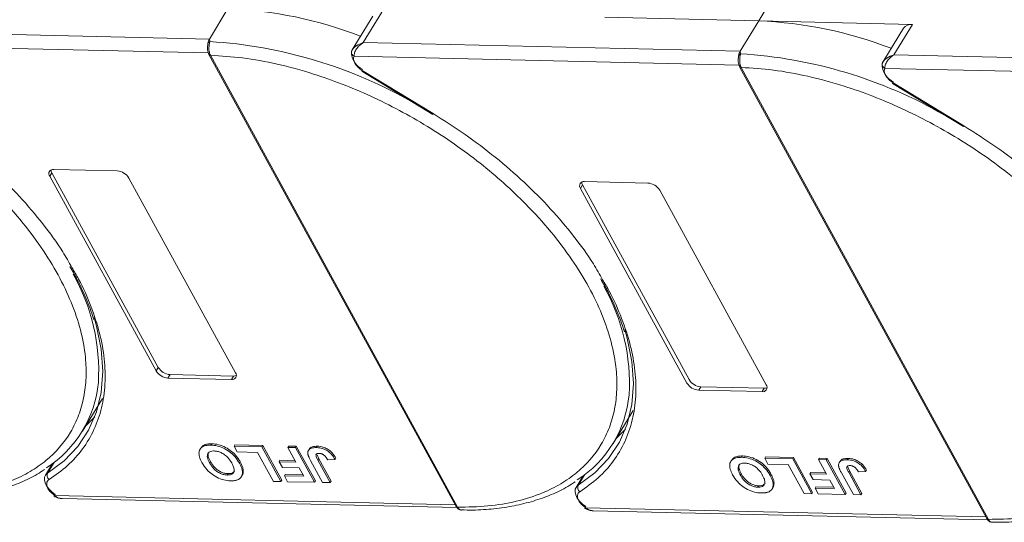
# Model space of a CAD drawing. Header units: millimetres. Extents: x 2205 to 3679, y 833 to 1866.
# Tile 59 of 86: x 3183 to 3272, y 1589 to 1635. Entities that reach past the tile are written whole.
import ezdxf

# ---------------------------------------------------------------- set-up
doc = ezdxf.new("R2010")
doc.units = ezdxf.units.MM

msp = doc.modelspace()

# ---------------------------------------------------------------- linework, layer by layer
at = {"color": 7, "linetype": 'Continuous', "lineweight": 15}
for p, q in [((3249.759, 1634.497), (3251.627, 1637.566)), ((3201.633, 1635.601), (3199.952, 1632.839)), ((3214.763, 1634.935), (3212.894, 1631.865)), ((3213.896, 1632.519), (3215.576, 1635.281)), ((3235.816, 1634.817), (3249.759, 1634.497)), ((3249.759, 1634.497), (3248.079, 1631.735)), ((3263.703, 1634.177), (3249.759, 1634.497)), ((3262.022, 1631.415), (3263.703, 1634.177)), ((3199.952, 1632.839), (3165.769, 1633.623)), ((3262.889, 1633.831), (3261.021, 1630.761)), ((3164.937, 1632.397), (3199.843, 1631.597)), ((3199.952, 1632.839), (3199.99, 1632.62)), ((3248.079, 1631.735), (3213.896, 1632.519)), ((3199.905, 1631.44), (3222.321, 1590.467)), ((3200.044, 1631.375), (3200.045, 1631.373)), ((3200.045, 1631.373), (3222.461, 1590.4)), ((3212.914, 1631.895), (3212.825, 1631.678)), ((3213.064, 1631.293), (3247.97, 1630.492)), ((3248.079, 1631.735), (3248.116, 1631.515)), ((3296.205, 1630.63), (3262.022, 1631.415)), ((3261.04, 1630.791), (3260.952, 1630.574)), ((3213.774, 1629.924), (3220.2, 1626.015)), ((3213.816, 1629.993), (3220.242, 1626.084)), ((3248.032, 1630.336), (3270.448, 1589.363)), ((3248.17, 1630.27), (3248.171, 1630.269)), ((3248.171, 1630.269), (3270.587, 1589.296)), ((3261.191, 1630.189), (3296.096, 1629.388)), ((3261.9, 1628.82), (3268.327, 1624.91)), ((3261.942, 1628.889), (3268.369, 1624.979)), ((3185.473, 1620.411), (3185.659, 1620.718)), ((3185.659, 1620.718), (3195.316, 1603.067)), ((3185.846, 1621.025), (3191.593, 1620.893)), ((3195.129, 1602.76), (3185.473, 1620.411)), ((3192.656, 1620.246), (3202.312, 1602.595)), ((3233.973, 1619.92), (3239.719, 1619.788)), ((3233.599, 1619.306), (3233.786, 1619.613)), ((3243.256, 1601.656), (3233.599, 1619.306)), ((3233.786, 1619.613), (3243.443, 1601.963)), ((3240.782, 1619.142), (3250.439, 1601.491)), ((3195.316, 1603.067), (3195.129, 1602.76)), ((3196.379, 1602.42), (3196.193, 1602.113)), ((3201.939, 1601.981), (3196.193, 1602.113)), ((3196.379, 1602.42), (3202.126, 1602.288)), ((3202.126, 1602.288), (3201.939, 1601.981)), ((3244.506, 1601.316), (3244.319, 1601.009)), ((3250.066, 1600.877), (3244.319, 1601.009)), ((3244.506, 1601.316), (3250.252, 1601.184)), ((3250.252, 1601.184), (3250.066, 1600.877)), ((3188.432, 1597.286), (3190.244, 1600.263)), ((3236.559, 1596.182), (3238.37, 1599.159)), ((3199.171, 1595.773), (3199.097, 1595.65)), ((3200.085, 1596.026), (3200.16, 1596.148)), ((3202.185, 1595.938), (3202.259, 1596.06)), ((3202.185, 1595.938), (3204.717, 1595.88)), ((3202.472, 1595.412), (3202.185, 1595.938)), ((3202.259, 1596.06), (3204.792, 1596.002)), ((3204.792, 1596.002), (3204.717, 1595.88)), ((3204.717, 1595.88), (3206.441, 1592.728)), ((3204.792, 1596.002), (3206.516, 1592.85)), ((3207.065, 1595.826), (3207.14, 1595.948)), ((3207.065, 1595.826), (3207.756, 1595.81)), ((3207.795, 1594.492), (3207.065, 1595.826)), ((3207.14, 1595.948), (3207.831, 1595.933)), ((3207.831, 1595.933), (3207.756, 1595.81)), ((3207.756, 1595.81), (3209.48, 1592.658)), ((3207.831, 1595.933), (3209.555, 1592.781)), ((3209.004, 1595.669), (3208.929, 1595.546)), ((3209.738, 1595.929), (3209.663, 1595.806)), ((3204.314, 1595.37), (3202.472, 1595.412)), ((3205.751, 1592.743), (3204.314, 1595.37)), ((3206.35, 1594.65), (3206.275, 1594.527)), ((3206.35, 1594.65), (3207.726, 1594.618)), ((3209.706, 1595.155), (3209.866, 1594.788)), ((3209.792, 1594.665), (3209.866, 1594.788)), ((3209.792, 1594.665), (3210.908, 1592.625)), ((3209.866, 1594.788), (3210.983, 1592.748)), ((3210.679, 1594.705), (3211.348, 1594.73)), ((3211.422, 1594.853), (3211.348, 1594.73)), ((3247.298, 1594.669), (3247.223, 1594.546)), ((3248.212, 1594.921), (3248.287, 1595.044)), ((3250.311, 1594.833), (3250.386, 1594.956)), ((3250.311, 1594.833), (3252.844, 1594.775)), ((3250.599, 1594.308), (3250.311, 1594.833)), ((3250.386, 1594.956), (3252.918, 1594.898)), ((3252.918, 1594.898), (3252.844, 1594.775)), ((3252.844, 1594.775), (3254.568, 1591.623)), ((3252.918, 1594.898), (3254.643, 1591.746)), ((3255.192, 1594.721), (3255.267, 1594.844)), ((3255.192, 1594.721), (3255.883, 1594.706)), ((3255.922, 1593.388), (3255.192, 1594.721)), ((3255.267, 1594.844), (3255.957, 1594.828)), ((3255.957, 1594.828), (3255.883, 1594.706)), ((3255.883, 1594.706), (3257.607, 1591.554)), ((3255.957, 1594.828), (3257.682, 1591.676)), ((3257.865, 1594.824), (3257.79, 1594.702)), ((3185.716, 1594.348), (3185.071, 1593.289)), ((3185.276, 1593.493), (3185.863, 1594.459)), ((3185.599, 1594.264), (3185.663, 1594.262)), ((3199.968, 1594.422), (3200.042, 1594.545)), ((3202.743, 1594.512), (3202.668, 1594.389)), ((3206.563, 1594.002), (3206.275, 1594.527)), ((3206.275, 1594.527), (3207.795, 1594.492)), ((3208.082, 1593.967), (3206.563, 1594.002)), ((3208.502, 1593.199), (3208.082, 1593.967)), ((3210.217, 1592.641), (3209.13, 1594.628)), ((3252.44, 1594.266), (3250.599, 1594.308)), ((3253.877, 1591.639), (3252.44, 1594.266)), ((3257.13, 1594.564), (3257.056, 1594.442)), ((3257.833, 1594.051), (3257.993, 1593.684)), ((3201.568, 1593.318), (3201.643, 1593.441)), ((3202.849, 1593.163), (3202.924, 1593.286)), ((3203.021, 1593.714), (3202.946, 1593.592)), ((3206.827, 1593.362), (3206.753, 1593.239)), ((3207.04, 1592.714), (3206.753, 1593.239)), ((3206.753, 1593.239), (3208.502, 1593.199)), ((3206.827, 1593.362), (3208.433, 1593.325)), ((3233.842, 1593.244), (3233.198, 1592.185)), ((3233.402, 1592.389), (3233.99, 1593.354)), ((3233.726, 1593.159), (3233.79, 1593.158)), ((3248.094, 1593.317), (3248.169, 1593.44)), ((3250.869, 1593.408), (3250.795, 1593.285)), ((3254.477, 1593.546), (3254.402, 1593.423)), ((3254.689, 1592.897), (3254.402, 1593.423)), ((3254.402, 1593.423), (3255.922, 1593.388)), ((3254.477, 1593.546), (3255.853, 1593.514)), ((3256.209, 1592.863), (3254.689, 1592.897)), ((3256.629, 1592.095), (3256.209, 1592.863)), ((3258.344, 1591.537), (3257.257, 1593.524)), ((3257.918, 1593.561), (3257.993, 1593.684)), ((3257.918, 1593.561), (3259.034, 1591.521)), ((3257.993, 1593.684), (3259.109, 1591.644)), ((3258.806, 1593.601), (3259.474, 1593.626)), ((3259.549, 1593.748), (3259.474, 1593.626)), ((3206.441, 1592.728), (3205.751, 1592.743)), ((3206.516, 1592.85), (3206.441, 1592.728)), ((3209.48, 1592.658), (3207.04, 1592.714)), ((3209.555, 1592.781), (3209.48, 1592.658)), ((3210.908, 1592.625), (3210.217, 1592.641)), ((3210.983, 1592.748), (3210.908, 1592.625)), ((3249.695, 1592.214), (3249.769, 1592.337)), ((3250.976, 1592.059), (3251.05, 1592.182)), ((3251.147, 1592.61), (3251.073, 1592.487)), ((3254.954, 1592.258), (3254.879, 1592.135)), ((3255.167, 1591.61), (3254.879, 1592.135)), ((3254.879, 1592.135), (3256.629, 1592.095)), ((3254.954, 1592.258), (3256.56, 1592.221)), ((3222.236, 1590.622), (3185.93, 1591.455)), ((3186.624, 1591.182), (3222.396, 1590.361)), ((3254.568, 1591.623), (3253.877, 1591.639)), ((3254.643, 1591.746), (3254.568, 1591.623)), ((3257.607, 1591.554), (3255.167, 1591.61)), ((3257.682, 1591.676), (3257.607, 1591.554)), ((3259.034, 1591.521), (3258.344, 1591.537)), ((3259.109, 1591.644), (3259.034, 1591.521)), ((3222.461, 1590.4), (3222.462, 1590.399)), ((3270.363, 1589.518), (3234.056, 1590.351)), ((3234.75, 1590.077), (3270.523, 1589.256)), ((3270.587, 1589.296), (3270.588, 1589.294))]:
    msp.add_line(p, q, dxfattribs=at)
at = {"color": 7, "linetype": 'Continuous', "lineweight": 15, "flags": 128}
for points in [[(3213.816, 1629.993), (3213.794, 1629.957), (3213.779, 1629.934), (3213.774, 1629.924), (3213.774, 1629.924)], [(3261.942, 1628.889), (3261.92, 1628.853), (3261.906, 1628.829), (3261.901, 1628.82), (3261.9, 1628.82)], [(3220.242, 1626.084), (3220.22, 1626.047), (3220.206, 1626.024), (3220.2, 1626.015), (3220.2, 1626.015)], [(3268.369, 1624.979), (3268.346, 1624.943), (3268.332, 1624.92), (3268.327, 1624.91), (3268.327, 1624.91)], [(3189.492, 1607.602), (3189.718, 1606.821), (3190.143, 1604.729), (3190.284, 1602.72), (3190.138, 1600.814), (3189.708, 1599.032), (3188.998, 1597.393), (3188.015, 1595.913), (3186.77, 1594.609), (3185.276, 1593.493)], [(3237.618, 1606.497), (3237.844, 1605.716), (3238.27, 1603.625), (3238.41, 1601.616), (3238.265, 1599.71), (3237.835, 1597.928), (3237.124, 1596.288), (3236.142, 1594.809), (3234.896, 1593.504), (3233.402, 1592.389)], [(3188.709, 1597.742), (3188.755, 1597.783), (3189.547, 1598.584)], [(3236.836, 1596.637), (3236.882, 1596.679), (3237.674, 1597.48)], [(3185.964, 1591.558), (3185.652, 1591.793), (3185.386, 1592.056), (3185.179, 1592.336), (3185.043, 1592.617), (3184.984, 1592.887), (3185.004, 1593.13), (3185.071, 1593.289)], [(3185.071, 1593.289), (3185.103, 1593.336), (3185.276, 1593.493)], [(3234.09, 1590.454), (3233.778, 1590.688), (3233.512, 1590.952), (3233.306, 1591.232), (3233.17, 1591.513), (3233.11, 1591.782), (3233.13, 1592.026), (3233.198, 1592.185)], [(3233.198, 1592.185), (3233.23, 1592.232), (3233.402, 1592.389)], [(3185.93, 1591.455), (3185.904, 1591.421), (3185.886, 1591.401), (3185.876, 1591.394), (3185.876, 1591.401), (3185.886, 1591.422), (3185.904, 1591.456), (3185.93, 1591.502), (3185.964, 1591.558)], [(3234.056, 1590.351), (3234.03, 1590.317), (3234.012, 1590.296), (3234.003, 1590.289), (3234.003, 1590.297), (3234.012, 1590.318), (3234.031, 1590.352), (3234.057, 1590.398), (3234.09, 1590.454)]]:
    msp.add_lwpolyline(points, dxfattribs=at)
at = {"color": 7, "linetype": 'Continuous', "lineweight": 15}
for centre, radius, start, end in [((3200.056, 1597.745), 37.889, 68.97091, 87.61491), ((3248.183, 1596.64), 37.889, 68.97091, 87.61491), ((3263.587, 1633.319), 0.865, 82.29579, 143.75946), ((3200.067, 1632.352), 0.278, 106.23049, 154.5199), ((3197.36, 1590.342), 42.36, 60.09182, 86.44113), ((3200.03, 1631.526), 0.152, 213.6444, 275.03728), ((3200.033, 1631.527), 0.155, 214.37766, 274.3082), ((3213.124, 1631.662), 0.299, 148.89078, 176.84469), ((3213.259, 1631.68), 0.433, 180.29447, 243.27622), ((3214.533, 1631.654), 1.705, 177.9781, 247.11934), ((3248.194, 1631.248), 0.278, 106.23049, 154.5199), ((3245.487, 1589.237), 42.36, 60.09182, 86.44113), ((3261.251, 1630.557), 0.299, 148.89078, 176.84469), ((3261.385, 1630.576), 0.433, 180.29447, 243.27622), ((3262.66, 1630.55), 1.705, 177.9781, 247.11934), ((3248.157, 1630.421), 0.152, 213.6444, 275.03728), ((3248.16, 1630.423), 0.155, 214.37766, 274.3082), ((3185.776, 1620.647), 0.384, 79.47957, 217.89689), ((3186.141, 1621.005), 0.561, 182.97477, 210.78742), ((3191.5, 1619.543), 1.352, 31.28833, 86.07738), ((3233.903, 1619.542), 0.384, 79.47957, 217.89689), ((3234.268, 1619.9), 0.561, 182.97477, 210.78742), ((3239.627, 1618.439), 1.352, 31.28833, 86.07738), ((3172.139, 1602.759), 17.77, 356.58108, 29.61611), ((3220.266, 1601.654), 17.77, 356.58108, 29.61611), ((3196.285, 1603.462), 1.352, 211.28833, 266.07738), ((3196.472, 1603.769), 1.352, 211.28833, 266.07738), ((3202.009, 1602.359), 0.384, 259.47957, 37.89689), ((3202.159, 1602.848), 0.561, 266.58142, 294.38722), ((3244.598, 1602.665), 1.352, 211.28833, 266.07738), ((3179.605, 1602.658), 10.318, 302.73279, 354.66622), ((3244.412, 1602.358), 1.352, 211.28833, 266.07738), ((3250.136, 1601.255), 0.384, 259.47957, 37.89689), ((3250.286, 1601.744), 0.561, 266.58142, 294.38722), ((3227.731, 1601.554), 10.318, 302.73279, 354.66622), ((3185.712, 1593.286), 0.483, 154.63164, 231.84459), ((3233.839, 1592.182), 0.483, 154.63164, 231.84459), ((3222.449, 1590.555), 0.155, 214.37766, 274.3082), ((3222.45, 1590.553), 0.155, 214.42362, 274.2689), ((3270.576, 1589.451), 0.155, 214.37766, 274.3082), ((3270.577, 1589.449), 0.155, 214.42362, 274.2689)]:
    msp.add_arc(centre, radius, start, end, dxfattribs=at)
for points, knots in [([(3151.918, 1632.477), (3152.882, 1632.418), (3154.839, 1632.297), (3157.985, 1631.718), (3161.018, 1630.898), (3163.861, 1629.895), (3166.47, 1628.79), (3169.06, 1627.506), (3172.447, 1625.566), (3175.645, 1623.336), (3178.538, 1620.903), (3180.715, 1618.829), (3182.819, 1616.505), (3184.731, 1613.973), (3186.277, 1611.46), (3187.476, 1608.955), (3188.322, 1606.447), (3188.74, 1604.161), (3188.805, 1602.136), (3188.602, 1600.37), (3188.134, 1598.712), (3187.152, 1596.673), (3185.659, 1594.949), (3183.72, 1593.597), (3181.915, 1592.701), (3179.714, 1592.001), (3177.129, 1591.554), (3175.256, 1591.521), (3174.334, 1591.505)], [0, 0, 0, 0, 0.038862, 0.078912, 0.120068, 0.152227, 0.184382, 0.217215, 0.250043, 0.315618, 0.347778, 0.379932, 0.421093, 0.461142, 0.5, 0.538863, 0.578912, 0.620068, 0.652227, 0.684382, 0.717215, 0.750043, 0.815618, 0.847778, 0.879932, 0.921093, 0.96114, 1, 1, 1, 1]), ([(3199.792, 1632.29), (3199.782, 1632.153), (3199.766, 1631.941), (3199.813, 1631.642), (3199.874, 1631.509), (3199.904, 1631.442)], [0, 0, 0, 0, 0.472653, 0.733055, 1, 1, 1, 1]), ([(3199.795, 1632.206), (3199.795, 1632.278), (3199.796, 1632.368), (3199.813, 1632.454), (3199.816, 1632.472)], [0, 0, 0, 0, 0.789595, 1, 1, 1, 1]), ([(3199.99, 1632.62), (3199.982, 1632.583), (3199.964, 1632.503), (3199.934, 1632.354), (3199.913, 1632.183), (3199.903, 1631.979), (3199.918, 1631.766), (3199.964, 1631.548), (3200.015, 1631.436), (3200.044, 1631.375)], [0, 0, 0, 0, 0.1119973, 0.2448439, 0.3691679, 0.5008987, 0.6875333, 0.8281382, 1, 1, 1, 1]), ([(3212.868, 1631.816), (3212.907, 1631.88), (3212.995, 1632.02), (3213.318, 1632.299), (3213.669, 1632.433), (3213.896, 1632.519)], [0, 0, 0, 0, 0.2270634, 0.5015869, 1, 1, 1, 1]), ([(3213.896, 1632.519), (3213.778, 1632.437), (3213.543, 1632.274), (3213.271, 1631.943), (3213.09, 1631.589), (3213.072, 1631.388), (3213.064, 1631.293)], [0, 0, 0, 0, 0.251519, 0.501784, 0.765632, 1, 1, 1, 1]), ([(3200.045, 1631.373), (3201.009, 1631.313), (3202.966, 1631.192), (3206.112, 1630.614), (3209.145, 1629.794), (3211.988, 1628.791), (3214.597, 1627.686), (3217.187, 1626.401), (3220.574, 1624.461), (3223.771, 1622.231), (3226.664, 1619.799), (3228.842, 1617.725), (3230.945, 1615.401), (3232.858, 1612.869), (3234.403, 1610.355), (3235.603, 1607.85), (3236.448, 1605.342), (3236.866, 1603.057), (3236.932, 1601.031), (3236.729, 1599.266), (3236.26, 1597.607), (3235.278, 1595.569), (3233.786, 1593.845), (3231.846, 1592.493), (3230.042, 1591.597), (3227.84, 1590.897), (3225.255, 1590.45), (3223.383, 1590.417), (3222.461, 1590.4)], [0, 0, 0, 0, 0.038862, 0.078912, 0.120068, 0.152227, 0.184382, 0.217215, 0.250043, 0.315618, 0.347778, 0.379932, 0.421093, 0.461142, 0.5, 0.538863, 0.578912, 0.620068, 0.652227, 0.684382, 0.717215, 0.750043, 0.815618, 0.847778, 0.879932, 0.921093, 0.96114, 1, 1, 1, 1]), ([(3247.921, 1631.102), (3247.922, 1631.173), (3247.923, 1631.264), (3247.939, 1631.35), (3247.943, 1631.368)], [0, 0, 0, 0, 0.789595, 1, 1, 1, 1]), ([(3248.116, 1631.515), (3248.108, 1631.479), (3248.091, 1631.398), (3248.061, 1631.249), (3248.039, 1631.079), (3248.03, 1630.874), (3248.044, 1630.661), (3248.091, 1630.444), (3248.142, 1630.332), (3248.17, 1630.27)], [0, 0, 0, 0, 0.111997, 0.244844, 0.369168, 0.500899, 0.687533, 0.828138, 1, 1, 1, 1]), ([(3260.995, 1630.712), (3261.034, 1630.776), (3261.121, 1630.916), (3261.444, 1631.194), (3261.796, 1631.328), (3262.022, 1631.415)], [0, 0, 0, 0, 0.227063, 0.501587, 1, 1, 1, 1]), ([(3262.022, 1631.415), (3261.905, 1631.333), (3261.67, 1631.17), (3261.398, 1630.839), (3261.216, 1630.484), (3261.199, 1630.283), (3261.191, 1630.189)], [0, 0, 0, 0, 0.251519, 0.501784, 0.765632, 1, 1, 1, 1]), ([(3247.919, 1631.186), (3247.909, 1631.049), (3247.892, 1630.837), (3247.94, 1630.538), (3248, 1630.405), (3248.031, 1630.338)], [0, 0, 0, 0, 0.472653, 0.733055, 1, 1, 1, 1]), ([(3248.171, 1630.269), (3249.135, 1630.209), (3251.092, 1630.088), (3254.238, 1629.509), (3257.271, 1628.689), (3260.115, 1627.687), (3262.723, 1626.582), (3265.314, 1625.297), (3268.701, 1623.357), (3271.898, 1621.127), (3274.791, 1618.695), (3276.968, 1616.621), (3279.072, 1614.297), (3280.984, 1611.764), (3282.53, 1609.251), (3283.73, 1606.746), (3284.575, 1604.238), (3284.993, 1601.953), (3285.059, 1599.927), (3284.855, 1598.162), (3284.387, 1596.503), (3283.405, 1594.465), (3281.913, 1592.74), (3279.973, 1591.389), (3278.168, 1590.493), (3275.967, 1589.793), (3273.382, 1589.346), (3271.509, 1589.313), (3270.587, 1589.296)], [0, 0, 0, 0, 0.038862, 0.078912, 0.120068, 0.152227, 0.184382, 0.217215, 0.250043, 0.315618, 0.347778, 0.379932, 0.421093, 0.461142, 0.5, 0.538863, 0.578912, 0.620068, 0.652227, 0.684382, 0.717215, 0.750043, 0.815618, 0.847778, 0.879932, 0.921093, 0.96114, 1, 1, 1, 1]), ([(3172.115, 1627.188), (3173.09, 1626.569), (3175.041, 1625.331), (3177.799, 1623.234), (3180.397, 1620.983), (3182.783, 1618.584), (3184.881, 1616.098), (3186.462, 1613.933), (3187.207, 1612.609), (3187.475, 1612.132)], [0, 0, 0, 0, 0.149567, 0.299144, 0.452293, 0.606501, 0.760709, 0.913858, 1, 1, 1, 1]), ([(3220.242, 1626.084), (3221.217, 1625.465), (3223.167, 1624.227), (3225.926, 1622.13), (3228.523, 1619.878), (3230.909, 1617.479), (3233.008, 1614.993), (3234.589, 1612.828), (3235.333, 1611.504), (3235.601, 1611.028)], [0, 0, 0, 0, 0.149567, 0.299144, 0.452293, 0.606501, 0.760709, 0.913858, 1, 1, 1, 1]), ([(3268.369, 1624.979), (3269.344, 1624.36), (3271.294, 1623.123), (3274.053, 1621.026), (3276.65, 1618.774), (3279.036, 1616.375), (3281.135, 1613.889), (3282.716, 1611.724), (3283.46, 1610.4), (3283.728, 1609.923)], [0, 0, 0, 0, 0.149567, 0.299144, 0.452293, 0.606501, 0.760709, 0.913858, 1, 1, 1, 1]), ([(3187.475, 1612.132), (3187.685, 1611.781), (3188.391, 1610.603), (3189.249, 1608.606), (3190.045, 1606.18), (3190.47, 1603.816), (3190.539, 1601.538), (3190.228, 1599.385), (3189.543, 1597.407), (3188.498, 1595.656), (3187.147, 1594.123), (3185.992, 1593.312), (3185.414, 1592.907)], [0, 0, 0, 0, 0.044474, 0.14937, 0.254252, 0.359148, 0.466545, 0.574685, 0.682825, 0.790222, 0.895108, 1, 1, 1, 1]), ([(3187.302, 1612.219), (3187.531, 1611.818), (3188.094, 1610.835), (3188.786, 1609.279), (3189.271, 1608.071), (3189.435, 1607.457), (3189.449, 1607.406)], [0, 0, 0, 0, 0.246456, 0.605605, 0.966644, 1, 1, 1, 1]), ([(3235.601, 1611.028), (3235.812, 1610.677), (3236.517, 1609.498), (3237.376, 1607.501), (3238.172, 1605.076), (3238.597, 1602.711), (3238.666, 1600.434), (3238.354, 1598.281), (3237.67, 1596.303), (3236.624, 1594.552), (3235.274, 1593.019), (3234.118, 1592.208), (3233.54, 1591.802)], [0, 0, 0, 0, 0.044474, 0.14937, 0.254252, 0.359148, 0.466545, 0.574685, 0.682825, 0.790222, 0.895108, 1, 1, 1, 1]), ([(3235.429, 1611.114), (3235.658, 1610.714), (3236.22, 1609.731), (3236.912, 1608.174), (3237.398, 1606.966), (3237.562, 1606.353), (3237.576, 1606.301)], [0, 0, 0, 0, 0.246456, 0.605605, 0.966644, 1, 1, 1, 1]), ([(3199.269, 1594.453), (3199.225, 1594.537), (3199.094, 1594.79), (3198.975, 1595.191), (3199.028, 1595.602), (3199.279, 1595.887), (3199.661, 1596.018), (3199.957, 1596.024), (3200.085, 1596.026)], [0, 0, 0, 0, 0.101888, 0.307343, 0.492963, 0.678647, 0.860791, 1, 1, 1, 1]), ([(3199.186, 1595.763), (3199.243, 1595.845), (3199.37, 1596.027), (3199.738, 1596.14), (3200.032, 1596.146), (3200.16, 1596.148)], [0, 0, 0, 0, 0.315977, 0.703684, 1, 1, 1, 1]), ([(3200.085, 1596.026), (3200.183, 1596.021), (3200.477, 1596.006), (3201.017, 1595.875), (3201.632, 1595.556), (3202.183, 1595.102), (3202.492, 1594.698), (3202.636, 1594.445), (3202.668, 1594.389)], [0, 0, 0, 0, 0.102171, 0.30922, 0.51365, 0.692275, 0.932413, 1, 1, 1, 1]), ([(3200.16, 1596.148), (3200.257, 1596.143), (3200.552, 1596.128), (3201.092, 1595.997), (3201.707, 1595.679), (3202.257, 1595.224), (3202.567, 1594.821), (3202.711, 1594.567), (3202.743, 1594.512)], [0, 0, 0, 0, 0.102171, 0.30922, 0.51365, 0.692275, 0.932413, 1, 1, 1, 1]), ([(3208.881, 1595.225), (3208.877, 1595.303), (3208.868, 1595.458), (3208.982, 1595.644), (3209.23, 1595.793), (3209.5, 1595.801), (3209.663, 1595.806)], [0, 0, 0, 0, 0.20646, 0.413515, 0.645211, 1, 1, 1, 1]), ([(3209.015, 1595.662), (3209.03, 1595.692), (3209.079, 1595.793), (3209.311, 1595.913), (3209.577, 1595.923), (3209.738, 1595.929)], [0, 0, 0, 0, 0.148382, 0.484821, 1, 1, 1, 1]), ([(3209.663, 1595.806), (3209.762, 1595.8), (3209.984, 1595.787), (3210.364, 1595.678), (3210.735, 1595.467), (3211.092, 1595.143), (3211.247, 1594.892), (3211.348, 1594.73)], [0, 0, 0, 0, 0.155292, 0.353145, 0.543243, 0.704067, 1, 1, 1, 1]), ([(3209.738, 1595.929), (3209.836, 1595.923), (3210.059, 1595.91), (3210.439, 1595.801), (3210.809, 1595.59), (3211.167, 1595.266), (3211.322, 1595.015), (3211.422, 1594.853)], [0, 0, 0, 0, 0.155292, 0.353145, 0.543243, 0.704067, 1, 1, 1, 1]), ([(3199.968, 1594.422), (3199.925, 1594.506), (3199.804, 1594.742), (3199.724, 1595.069), (3199.828, 1595.328), (3200.019, 1595.467), (3200.228, 1595.5), (3200.351, 1595.5), (3200.374, 1595.5)], [0, 0, 0, 0, 0.1585903, 0.4472388, 0.6203806, 0.7935748, 0.9612953, 1, 1, 1, 1]), ([(3200.042, 1594.545), (3200, 1594.628), (3199.88, 1594.864), (3199.791, 1595.181), (3199.876, 1595.344), (3199.904, 1595.397)], [0, 0, 0, 0, 0.271027, 0.764321, 1, 1, 1, 1]), ([(3200.374, 1595.5), (3200.474, 1595.492), (3200.675, 1595.476), (3201.011, 1595.356), (3201.346, 1595.161), (3201.695, 1594.846), (3201.883, 1594.573), (3201.979, 1594.402), (3201.989, 1594.384)], [0, 0, 0, 0, 0.15971, 0.320429, 0.491074, 0.67705, 0.96629, 1, 1, 1, 1]), ([(3209.13, 1594.628), (3209.108, 1594.67), (3209.063, 1594.754), (3209.007, 1594.867), (3208.962, 1594.967), (3208.929, 1595.054), (3208.898, 1595.141), (3208.886, 1595.197), (3208.881, 1595.225)], [0, 0, 0, 0, 0.2082698, 0.416707, 0.5614806, 0.7065734, 0.8528245, 1, 1, 1, 1]), ([(3209.792, 1594.665), (3209.748, 1594.749), (3209.672, 1594.895), (3209.611, 1595.07), (3209.614, 1595.181), (3209.665, 1595.24), (3209.762, 1595.279), (3209.851, 1595.281), (3209.906, 1595.282)], [0, 0, 0, 0, 0.292027, 0.504854, 0.613905, 0.723685, 0.829816, 1, 1, 1, 1]), ([(3209.906, 1595.282), (3209.937, 1595.28), (3209.998, 1595.277), (3210.088, 1595.255), (3210.171, 1595.225), (3210.242, 1595.189), (3210.31, 1595.147), (3210.35, 1595.116), (3210.371, 1595.1)], [0, 0, 0, 0, 0.202387, 0.410907, 0.557829, 0.709472, 0.853224, 1, 1, 1, 1]), ([(3210.371, 1595.1), (3210.397, 1595.076), (3210.451, 1595.028), (3210.51, 1594.956), (3210.56, 1594.889), (3210.602, 1594.828), (3210.642, 1594.767), (3210.667, 1594.726), (3210.679, 1594.705)], [0, 0, 0, 0, 0.1938055, 0.3931273, 0.5440688, 0.6954121, 0.8476129, 1, 1, 1, 1]), ([(3247.395, 1593.348), (3247.352, 1593.432), (3247.22, 1593.686), (3247.102, 1594.087), (3247.155, 1594.498), (3247.406, 1594.783), (3247.788, 1594.914), (3248.084, 1594.919), (3248.212, 1594.921)], [0, 0, 0, 0, 0.101888, 0.307343, 0.492963, 0.678647, 0.860791, 1, 1, 1, 1]), ([(3247.313, 1594.659), (3247.37, 1594.74), (3247.497, 1594.923), (3247.865, 1595.035), (3248.159, 1595.042), (3248.287, 1595.044)], [0, 0, 0, 0, 0.315977, 0.703684, 1, 1, 1, 1]), ([(3248.212, 1594.921), (3248.309, 1594.916), (3248.604, 1594.901), (3249.144, 1594.77), (3249.759, 1594.452), (3250.309, 1593.997), (3250.619, 1593.594), (3250.763, 1593.34), (3250.795, 1593.285)], [0, 0, 0, 0, 0.102171, 0.30922, 0.51365, 0.692275, 0.932413, 1, 1, 1, 1]), ([(3248.287, 1595.044), (3248.384, 1595.039), (3248.679, 1595.024), (3249.219, 1594.893), (3249.834, 1594.575), (3250.384, 1594.12), (3250.694, 1593.716), (3250.838, 1593.463), (3250.869, 1593.408)], [0, 0, 0, 0, 0.102171, 0.30922, 0.51365, 0.692275, 0.932413, 1, 1, 1, 1]), ([(3257.007, 1594.121), (3257.003, 1594.199), (3256.995, 1594.354), (3257.109, 1594.54), (3257.357, 1594.689), (3257.627, 1594.697), (3257.79, 1594.702)], [0, 0, 0, 0, 0.20646, 0.413515, 0.645211, 1, 1, 1, 1]), ([(3257.142, 1594.558), (3257.157, 1594.588), (3257.205, 1594.688), (3257.438, 1594.808), (3257.704, 1594.818), (3257.865, 1594.824)], [0, 0, 0, 0, 0.148382, 0.484821, 1, 1, 1, 1]), ([(3257.79, 1594.702), (3257.888, 1594.696), (3258.111, 1594.683), (3258.491, 1594.574), (3258.861, 1594.363), (3259.219, 1594.039), (3259.374, 1593.788), (3259.474, 1593.626)], [0, 0, 0, 0, 0.155292, 0.353145, 0.543243, 0.704067, 1, 1, 1, 1]), ([(3257.865, 1594.824), (3257.963, 1594.819), (3258.186, 1594.806), (3258.566, 1594.697), (3258.936, 1594.485), (3259.294, 1594.161), (3259.449, 1593.911), (3259.549, 1593.748)], [0, 0, 0, 0, 0.155292, 0.353145, 0.543243, 0.704067, 1, 1, 1, 1]), ([(3174.677, 1591.257), (3175.019, 1591.249), (3176.033, 1591.225), (3177.636, 1591.346), (3179.479, 1591.612), (3181.222, 1592.038), (3182.847, 1592.625), (3184.113, 1593.216), (3184.773, 1593.668), (3184.989, 1593.816)], [0, 0, 0, 0, 0.083579, 0.248214, 0.413815, 0.580411, 0.748174, 0.91744, 1, 1, 1, 1]), ([(3201.864, 1592.793), (3201.767, 1592.798), (3201.472, 1592.813), (3200.935, 1592.947), (3200.322, 1593.264), (3199.771, 1593.717), (3199.453, 1594.129), (3199.304, 1594.39), (3199.269, 1594.453)], [0, 0, 0, 0, 0.101398, 0.306996, 0.506144, 0.685262, 0.924557, 1, 1, 1, 1]), ([(3201.568, 1593.318), (3201.469, 1593.326), (3201.269, 1593.341), (3200.935, 1593.454), (3200.612, 1593.64), (3200.282, 1593.935), (3200.089, 1594.207), (3199.987, 1594.387), (3199.968, 1594.422)], [0, 0, 0, 0, 0.160292, 0.321922, 0.490761, 0.657569, 0.933883, 1, 1, 1, 1]), ([(3201.643, 1593.441), (3201.543, 1593.449), (3201.343, 1593.464), (3201.009, 1593.576), (3200.687, 1593.763), (3200.357, 1594.058), (3200.164, 1594.329), (3200.062, 1594.51), (3200.042, 1594.545)], [0, 0, 0, 0, 0.160292, 0.321922, 0.490761, 0.657569, 0.933883, 1, 1, 1, 1]), ([(3201.989, 1594.384), (3202.032, 1594.3), (3202.141, 1594.088), (3202.221, 1593.788), (3202.16, 1593.532), (3201.99, 1593.377), (3201.771, 1593.32), (3201.62, 1593.319), (3201.568, 1593.318)], [0, 0, 0, 0, 0.158617, 0.400864, 0.573059, 0.745486, 0.912985, 1, 1, 1, 1]), ([(3202.668, 1594.389), (3202.691, 1594.347), (3202.736, 1594.263), (3202.797, 1594.133), (3202.853, 1593.999), (3202.899, 1593.861), (3202.934, 1593.724), (3202.942, 1593.636), (3202.946, 1593.592)], [0, 0, 0, 0, 0.15395, 0.308181, 0.478699, 0.649961, 0.824203, 1, 1, 1, 1]), ([(3202.743, 1594.512), (3202.765, 1594.47), (3202.811, 1594.386), (3202.871, 1594.256), (3202.927, 1594.121), (3202.974, 1593.983), (3203.008, 1593.846), (3203.016, 1593.758), (3203.021, 1593.714)], [0, 0, 0, 0, 0.15395, 0.308181, 0.478699, 0.649961, 0.824203, 1, 1, 1, 1]), ([(3248.094, 1593.317), (3248.051, 1593.401), (3247.93, 1593.638), (3247.851, 1593.965), (3247.955, 1594.224), (3248.146, 1594.363), (3248.355, 1594.396), (3248.478, 1594.396), (3248.501, 1594.396)], [0, 0, 0, 0, 0.15859, 0.447239, 0.620381, 0.793575, 0.961295, 1, 1, 1, 1]), ([(3248.169, 1593.44), (3248.127, 1593.524), (3248.007, 1593.76), (3247.917, 1594.076), (3248.003, 1594.24), (3248.03, 1594.292)], [0, 0, 0, 0, 0.271027, 0.764321, 1, 1, 1, 1]), ([(3248.501, 1594.396), (3248.601, 1594.388), (3248.801, 1594.372), (3249.137, 1594.251), (3249.473, 1594.057), (3249.822, 1593.742), (3250.01, 1593.468), (3250.105, 1593.298), (3250.115, 1593.28)], [0, 0, 0, 0, 0.15971, 0.320429, 0.491074, 0.67705, 0.96629, 1, 1, 1, 1]), ([(3257.257, 1593.524), (3257.234, 1593.566), (3257.189, 1593.65), (3257.134, 1593.763), (3257.089, 1593.863), (3257.056, 1593.95), (3257.025, 1594.037), (3257.013, 1594.093), (3257.007, 1594.121)], [0, 0, 0, 0, 0.2082698, 0.416707, 0.5614806, 0.7065734, 0.8528245, 1, 1, 1, 1]), ([(3257.918, 1593.561), (3257.874, 1593.645), (3257.798, 1593.79), (3257.737, 1593.965), (3257.741, 1594.077), (3257.792, 1594.136), (3257.889, 1594.174), (3257.978, 1594.176), (3258.033, 1594.177)], [0, 0, 0, 0, 0.292027, 0.504854, 0.613905, 0.723685, 0.829816, 1, 1, 1, 1]), ([(3258.033, 1594.177), (3258.063, 1594.176), (3258.125, 1594.172), (3258.215, 1594.151), (3258.298, 1594.121), (3258.369, 1594.085), (3258.436, 1594.043), (3258.477, 1594.011), (3258.498, 1593.995)], [0, 0, 0, 0, 0.202387, 0.410907, 0.557829, 0.709472, 0.853224, 1, 1, 1, 1]), ([(3258.498, 1593.995), (3258.524, 1593.972), (3258.577, 1593.924), (3258.637, 1593.852), (3258.687, 1593.785), (3258.729, 1593.724), (3258.769, 1593.663), (3258.793, 1593.622), (3258.806, 1593.601)], [0, 0, 0, 0, 0.1938055, 0.3931273, 0.5440688, 0.6954121, 0.8476129, 1, 1, 1, 1]), ([(3185.414, 1592.907), (3185.36, 1592.863), (3185.25, 1592.774), (3185.184, 1592.574), (3185.195, 1592.342), (3185.272, 1592.174), (3185.311, 1592.092)], [0, 0, 0, 0, 0.245513, 0.5, 0.754487, 1, 1, 1, 1]), ([(3202.211, 1593.662), (3202.163, 1593.607), (3202.068, 1593.496), (3201.845, 1593.443), (3201.694, 1593.442), (3201.643, 1593.441)], [0, 0, 0, 0, 0.398189, 0.794249, 1, 1, 1, 1]), ([(3202.553, 1592.899), (3202.517, 1592.884), (3202.445, 1592.855), (3202.33, 1592.828), (3202.216, 1592.808), (3202.103, 1592.797), (3201.986, 1592.791), (3201.905, 1592.792), (3201.864, 1592.793)], [0, 0, 0, 0, 0.185429, 0.37219, 0.527708, 0.683877, 0.841678, 1, 1, 1, 1]), ([(3202.946, 1593.592), (3202.944, 1593.517), (3202.941, 1593.368), (3202.848, 1593.127), (3202.705, 1592.972), (3202.569, 1592.907), (3202.553, 1592.899)], [0, 0, 0, 0, 0.250896, 0.502166, 0.940512, 1, 1, 1, 1]), ([(3203.021, 1593.714), (3203.017, 1593.641), (3203.01, 1593.495), (3202.978, 1593.346), (3202.924, 1593.293), (3202.92, 1593.289)], [0, 0, 0, 0, 0.478395, 0.957504, 1, 1, 1, 1]), ([(3249.991, 1591.688), (3249.893, 1591.694), (3249.598, 1591.709), (3249.061, 1591.842), (3248.449, 1592.159), (3247.898, 1592.612), (3247.579, 1593.025), (3247.431, 1593.286), (3247.395, 1593.348)], [0, 0, 0, 0, 0.101398, 0.306996, 0.506144, 0.685262, 0.924557, 1, 1, 1, 1]), ([(3249.695, 1592.214), (3249.595, 1592.221), (3249.395, 1592.237), (3249.061, 1592.349), (3248.739, 1592.536), (3248.408, 1592.831), (3248.216, 1593.102), (3248.114, 1593.283), (3248.094, 1593.317)], [0, 0, 0, 0, 0.160292, 0.321922, 0.490761, 0.657569, 0.933883, 1, 1, 1, 1]), ([(3249.769, 1592.337), (3249.67, 1592.344), (3249.47, 1592.359), (3249.136, 1592.472), (3248.813, 1592.659), (3248.483, 1592.954), (3248.29, 1593.225), (3248.189, 1593.405), (3248.169, 1593.44)], [0, 0, 0, 0, 0.160292, 0.321922, 0.490761, 0.657569, 0.933883, 1, 1, 1, 1]), ([(3250.115, 1593.28), (3250.159, 1593.196), (3250.268, 1592.984), (3250.348, 1592.684), (3250.286, 1592.427), (3250.117, 1592.273), (3249.898, 1592.216), (3249.746, 1592.214), (3249.695, 1592.214)], [0, 0, 0, 0, 0.1586166, 0.4008637, 0.5730594, 0.7454856, 0.9129852, 1, 1, 1, 1]), ([(3250.795, 1593.285), (3250.817, 1593.243), (3250.863, 1593.159), (3250.923, 1593.028), (3250.979, 1592.894), (3251.026, 1592.756), (3251.06, 1592.619), (3251.068, 1592.531), (3251.073, 1592.487)], [0, 0, 0, 0, 0.15395, 0.308181, 0.478699, 0.649961, 0.824203, 1, 1, 1, 1]), ([(3250.869, 1593.408), (3250.892, 1593.366), (3250.937, 1593.281), (3250.998, 1593.151), (3251.054, 1593.017), (3251.1, 1592.879), (3251.135, 1592.742), (3251.143, 1592.654), (3251.147, 1592.61)], [0, 0, 0, 0, 0.15395, 0.308181, 0.478699, 0.649961, 0.824203, 1, 1, 1, 1]), ([(3222.804, 1590.153), (3223.145, 1590.145), (3224.159, 1590.121), (3225.763, 1590.241), (3227.606, 1590.508), (3229.349, 1590.934), (3230.974, 1591.521), (3232.24, 1592.112), (3232.899, 1592.564), (3233.115, 1592.712)], [0, 0, 0, 0, 0.083579, 0.248214, 0.413815, 0.580411, 0.748174, 0.91744, 1, 1, 1, 1]), ([(3250.338, 1592.558), (3250.29, 1592.503), (3250.195, 1592.391), (3249.972, 1592.339), (3249.821, 1592.337), (3249.769, 1592.337)], [0, 0, 0, 0, 0.398189, 0.794249, 1, 1, 1, 1]), ([(3251.073, 1592.487), (3251.071, 1592.413), (3251.067, 1592.263), (3250.974, 1592.022), (3250.832, 1591.868), (3250.696, 1591.803), (3250.68, 1591.795)], [0, 0, 0, 0, 0.250896, 0.502166, 0.940512, 1, 1, 1, 1]), ([(3251.147, 1592.61), (3251.144, 1592.537), (3251.136, 1592.39), (3251.105, 1592.242), (3251.051, 1592.189), (3251.046, 1592.185)], [0, 0, 0, 0, 0.478395, 0.957504, 1, 1, 1, 1]), ([(3185.876, 1591.394), (3186.001, 1591.33), (3186.236, 1591.209), (3186.499, 1591.19), (3186.623, 1591.182)], [0, 0, 0, 0, 0.529898, 1, 1, 1, 1]), ([(3185.93, 1591.455), (3186.031, 1591.377), (3186.236, 1591.219), (3186.494, 1591.198), (3186.625, 1591.188)], [0, 0, 0, 0, 0.493587, 1, 1, 1, 1]), ([(3233.54, 1591.802), (3233.486, 1591.759), (3233.376, 1591.67), (3233.311, 1591.47), (3233.322, 1591.238), (3233.399, 1591.07), (3233.437, 1590.988)], [0, 0, 0, 0, 0.245513, 0.5, 0.754487, 1, 1, 1, 1]), ([(3250.68, 1591.795), (3250.644, 1591.78), (3250.572, 1591.751), (3250.456, 1591.724), (3250.342, 1591.704), (3250.23, 1591.693), (3250.113, 1591.687), (3250.031, 1591.688), (3249.991, 1591.688)], [0, 0, 0, 0, 0.185429, 0.37219, 0.527708, 0.683877, 0.841678, 1, 1, 1, 1]), ([(3270.931, 1589.048), (3271.272, 1589.04), (3272.286, 1589.016), (3273.89, 1589.137), (3275.733, 1589.404), (3277.476, 1589.83), (3279.1, 1590.417), (3280.366, 1591.008), (3281.026, 1591.46), (3281.242, 1591.608)], [0, 0, 0, 0, 0.083579, 0.248214, 0.413815, 0.580411, 0.748174, 0.91744, 1, 1, 1, 1]), ([(3222.322, 1590.466), (3222.352, 1590.419), (3222.413, 1590.323), (3222.537, 1590.219), (3222.674, 1590.149), (3222.767, 1590.139), (3222.813, 1590.134)], [0, 0, 0, 0, 0.2424843, 0.4924778, 0.7463616, 1, 1, 1, 1]), ([(3222.462, 1590.399), (3222.496, 1590.346), (3222.558, 1590.251), (3222.677, 1590.159), (3222.758, 1590.145), (3222.802, 1590.138)], [0, 0, 0, 0, 0.35488, 0.645234, 1, 1, 1, 1]), ([(3234.003, 1590.29), (3234.127, 1590.225), (3234.363, 1590.104), (3234.626, 1590.086), (3234.749, 1590.077)], [0, 0, 0, 0, 0.529898, 1, 1, 1, 1]), ([(3234.056, 1590.351), (3234.158, 1590.273), (3234.363, 1590.115), (3234.621, 1590.094), (3234.751, 1590.084)], [0, 0, 0, 0, 0.493587, 1, 1, 1, 1]), ([(3270.449, 1589.361), (3270.479, 1589.314), (3270.54, 1589.219), (3270.663, 1589.114), (3270.801, 1589.045), (3270.894, 1589.035), (3270.94, 1589.03)], [0, 0, 0, 0, 0.242484, 0.492478, 0.746362, 1, 1, 1, 1]), ([(3270.588, 1589.294), (3270.622, 1589.242), (3270.685, 1589.147), (3270.804, 1589.055), (3270.885, 1589.041), (3270.929, 1589.033)], [0, 0, 0, 0, 0.35488, 0.645234, 1, 1, 1, 1])]:
    msp.add_open_spline(points, degree=3, knots=knots, dxfattribs=at)
for points in [[(3199.816, 1632.472), (3199.832, 1632.54), (3199.865, 1632.677), (3199.923, 1632.785), (3199.952, 1632.839)], [(3213.064, 1631.293), (3213.036, 1631.201), (3212.982, 1631.017), (3213.083, 1630.785), (3213.134, 1630.669)], [(3247.943, 1631.368), (3247.959, 1631.436), (3247.991, 1631.572), (3248.05, 1631.68), (3248.079, 1631.735)], [(3213.134, 1630.669), (3213.218, 1630.544), (3213.384, 1630.292), (3213.672, 1630.093), (3213.816, 1629.993)], [(3261.191, 1630.189), (3261.163, 1630.097), (3261.108, 1629.912), (3261.21, 1629.681), (3261.261, 1629.565)], [(3261.261, 1629.565), (3261.344, 1629.439), (3261.511, 1629.188), (3261.799, 1628.989), (3261.942, 1628.889)], [(3185.311, 1592.092), (3185.387, 1591.976), (3185.539, 1591.743), (3185.799, 1591.551), (3185.93, 1591.455)], [(3233.437, 1590.988), (3233.513, 1590.871), (3233.666, 1590.638), (3233.926, 1590.447), (3234.056, 1590.351)]]:
    msp.add_open_spline(points, degree=3, dxfattribs=at)

doc.saveas('drawing.dxf')
